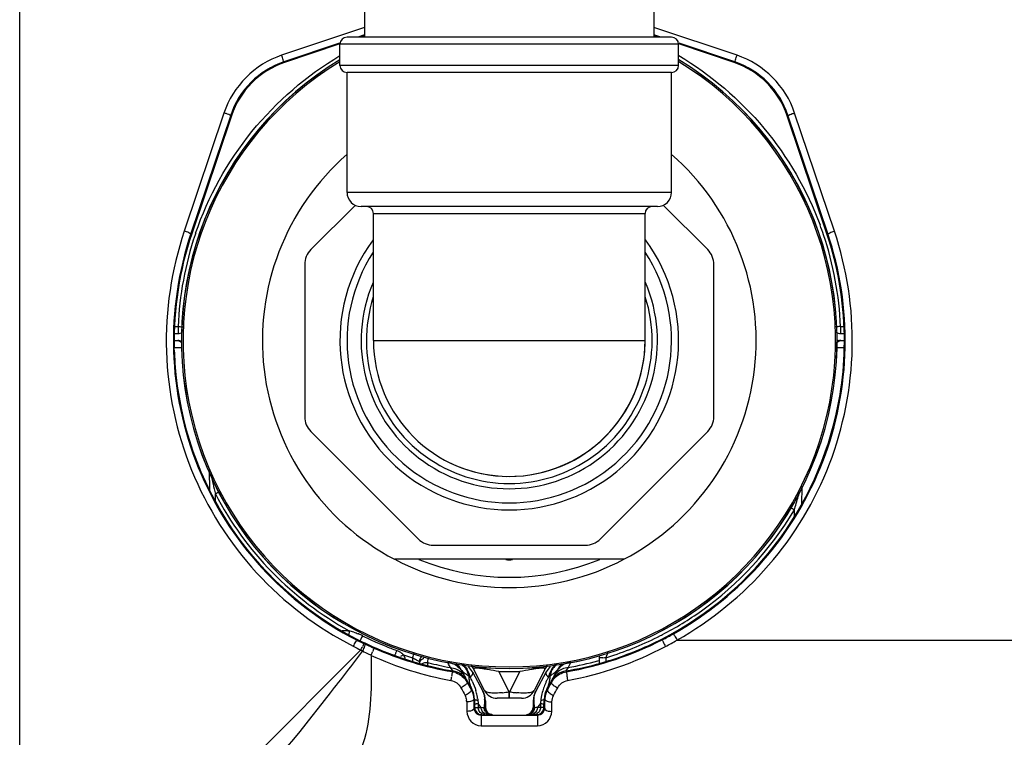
# Model space of a CAD drawing. Header units: millimetres. Extents: x 0 to 4000, y 0 to 3000.
# Tile 148 of 171: x 3023 to 3162, y 1563 to 1665. Entities that reach past the tile are written whole.
import ezdxf

# ---------------------------------------------------------------- set-up
doc = ezdxf.new("R2010")
doc.units = ezdxf.units.MM
doc.header["$LTSCALE"] = 219.99956
doc.layers.get('0').update_dxf_attribs({"linetype": 'CONTINUOUS'})
doc.layers.add('ASSI', color=7, linetype='CONTINUOUS')

msp = doc.modelspace()

# ---------------------------------------------------------------- linework, layer by layer
at = {"color": 9, "linetype": 'CONTINUOUS'}
for p, q in [((3022.78, 1537.68), (3022.78, 1690.68)), ((3071.68, 1664.07), (3059.91, 1660.11)), ((3124.46, 1660.11), (3112.68, 1664.07)), ((3071.68, 1663.03), (3070.7, 1662.7)), ((3113.67, 1662.7), (3112.68, 1663.03)), ((3068.13, 1661.83), (3060.23, 1659.18)), ((3116.18, 1661.68), (3068.18, 1661.68)), ((3124.14, 1659.18), (3116.24, 1661.83)), ((3116.18, 1658.68), (3068.18, 1658.68)), ((3051.74, 1651.93), (3046.1, 1635.17)), ((3052.69, 1651.63), (3047.05, 1634.87)), ((3137.32, 1634.87), (3131.68, 1651.63)), ((3138.27, 1635.17), (3132.63, 1651.93)), ((3115.18, 1640.68), (3069.18, 1640.68)), ((3072.93, 1637.68), (3111.43, 1637.68)), ((3044.8, 1621.66), (3045.23, 1621.66)), ((3045.23, 1621.66), (3045.23, 1620.68)), ((3139.14, 1621.66), (3139.6, 1621.66)), ((3139.14, 1621.66), (3139.14, 1620.68)), ((3044.69, 1618.7), (3044.7, 1618.7)), ((3044.7, 1618.7), (3045.8, 1618.7)), ((3138.57, 1618.7), (3139.67, 1618.7)), ((3049.72, 1598.44), (3049.67, 1601.31)), ((3133.63, 1599.01), (3133.58, 1596.43)), ((3133.63, 1599.01), (3133.58, 1596.43)), ((3050.54, 1597.08), (3050.52, 1597.94)), ((3050.54, 1596.87), (3050.52, 1597.94)), ((3050.54, 1596.87), (3050.54, 1597.08)), ((3132.51, 1595.58), (3132.58, 1595.67)), ((3132.52, 1595.57), (3132.58, 1595.67)), ((3132.58, 1595.67), (3132.56, 1594.77)), ((3068.51, 1578.59), (3068.79, 1578.59)), ((3068.79, 1578.59), (3068.79, 1578.5)), ((3070.51, 1577.27), (3070.57, 1577.38)), ((3113.86, 1577.27), (3113.8, 1577.38)), ((3115.95, 1577.24), (3192.87, 1577.24)), ((3071.14, 1575.83), (3034.96, 1539.65)), ((3071.14, 1575.83), (3071.37, 1575.69)), ((3071.58, 1576.75), (3071.74, 1576.67)), ((3072.81, 1576.18), (3073, 1576.09)), ((3078.45, 1574.75), (3078.44, 1574.24)), ((3080.65, 1574.04), (3080.67, 1574.71)), ((3105.92, 1574.75), (3106.01, 1574.79)), ((3105.92, 1574.75), (3106.01, 1574.78)), ((3105.93, 1574.23), (3105.92, 1574.75)), ((3080.65, 1574.04), (3080.75, 1574.01)), ((3080.65, 1574.04), (3080.75, 1574.01)), ((3080.65, 1573.61), (3080.65, 1574.04)), ((3080.65, 1573.6), (3080.65, 1574.04)), ((3083.58, 1573.84), (3083.45, 1574.09)), ((3083.83, 1573.35), (3083.58, 1573.84)), ((3084.16, 1572.86), (3083.83, 1573.35)), ((3100.54, 1573.35), (3100.21, 1572.86)), ((3100.92, 1574.09), (3100.54, 1573.35)), ((3104.71, 1574.3), (3104.93, 1574.36)), ((3104.71, 1574.3), (3104.93, 1574.36)), ((3084.09, 1572.75), (3084.16, 1572.86)), ((3084.16, 1572.86), (3084.14, 1572.89)), ((3092.16, 1569.9), (3090.7, 1572.78)), ((3093.67, 1572.78), (3092.21, 1569.9)), ((3099.78, 1572.62), (3100.28, 1572.75)), ((3100.23, 1572.89), (3100.21, 1572.86)), ((3100.21, 1572.86), (3100.25, 1572.81)), ((3100.25, 1572.81), (3100.28, 1572.75)), ((3086.21, 1571.23), (3086.29, 1571.34)), ((3086.88, 1570.24), (3086.79, 1570.19)), ((3086.79, 1570.19), (3086.83, 1570.11)), ((3097.48, 1570.24), (3097.58, 1570.19)), ((3097.54, 1570.11), (3097.58, 1570.19)), ((3097.58, 1570.19), (3097.96, 1570.88)), ((3097.96, 1570.88), (3098.16, 1571.23)), ((3098.08, 1571.34), (3098.16, 1571.23)), ((3087.25, 1568.86), (3087.14, 1568.86)), ((3092.21, 1569.9), (3092.16, 1569.9)), ((3092.16, 1569.09), (3092.16, 1569.9)), ((3092.16, 1568.98), (3092.16, 1569.09)), ((3092.21, 1568.98), (3092.21, 1569.9)), ((3097.12, 1568.86), (3097.23, 1568.86)), ((3087.17, 1567.57), (3087.27, 1567.66)), ((3087.6, 1567.68), (3087.78, 1567.68)), ((3087.75, 1568.41), (3087.77, 1568.27)), ((3087.77, 1568.27), (3087.78, 1567.68)), ((3087.88, 1568.11), (3087.77, 1568.27)), ((3087.78, 1567.68), (3088.2, 1567.68)), ((3088.2, 1567.68), (3087.88, 1568.11)), ((3096.38, 1567.96), (3096.17, 1567.68)), ((3096.59, 1567.68), (3096.17, 1567.68)), ((3096.6, 1568.26), (3096.38, 1567.96)), ((3096.6, 1568.26), (3096.59, 1567.68)), ((3096.75, 1567.68), (3096.59, 1567.68)), ((3096.62, 1568.41), (3096.6, 1568.26)), ((3097.2, 1567.57), (3097.1, 1567.66)), ((3088.19, 1566.6), (3096.18, 1566.6)), ((3088.19, 1566.6), (3088.19, 1565.1)), ((3096.18, 1566.6), (3096.18, 1565.1)), ((3088.19, 1565.1), (3096.18, 1565.1))]:
    msp.add_line(p, q, dxfattribs=at)
at = {"color": 7, "linetype": 'CONTINUOUS'}
for p, q in [((3071.68, 1685.68), (3071.68, 1662.68)), ((3112.68, 1685.68), (3112.68, 1662.68)), ((3115.18, 1662.68), (3069.19, 1662.68)), ((3071.68, 1662.9), (3071.03, 1662.68)), ((3113.34, 1662.68), (3112.68, 1662.9)), ((3068.17, 1661.72), (3060.33, 1659.08)), ((3124.04, 1659.08), (3116.2, 1661.72)), ((3115.18, 1657.68), (3069.18, 1657.68)), ((3052.79, 1651.53), (3047.16, 1634.83)), ((3137.21, 1634.83), (3131.58, 1651.53)), ((3070.37, 1638.87), (3064.06, 1632.57)), ((3113.18, 1638.68), (3071.18, 1638.68)), ((3120.31, 1632.57), (3114, 1638.87)), ((3063.18, 1630.45), (3063.18, 1608.91)), ((3121.18, 1608.91), (3121.18, 1630.45)), ((3044.77, 1620.68), (3045.23, 1620.68)), ((3139.14, 1620.68), (3139.68, 1620.68)), ((3044.73, 1619.68), (3045.2, 1619.68)), ((3138.78, 1619.49), (3138.9, 1619.58)), ((3139.14, 1619.68), (3138.9, 1619.64)), ((3138.9, 1619.58), (3139, 1619.63)), ((3138.99, 1619.65), (3138.91, 1619.62)), ((3139.1, 1619.68), (3138.99, 1619.65)), ((3139, 1619.63), (3139.04, 1619.65)), ((3139.04, 1619.68), (3139.14, 1619.68)), ((3139.17, 1619.68), (3139.1, 1619.68)), ((3139.17, 1619.68), (3139.14, 1619.68)), ((3139.17, 1619.68), (3139.68, 1619.68)), ((3139.67, 1618.7), (3139.68, 1619.43)), ((3044.71, 1618.02), (3044.7, 1618.7)), ((3064.06, 1606.79), (3079.29, 1591.56)), ((3105.08, 1591.56), (3120.31, 1606.79)), ((3081.42, 1590.68), (3102.95, 1590.68)), ((3108.43, 1588.68), (3075.94, 1588.68)), ((3077.18, 1575.16), (3076.76, 1574.89)), ((3104.92, 1575.04), (3104.94, 1573.92)), ((3079.44, 1574.19), (3079.43, 1573.92)), ((3086.88, 1570.24), (3085.37, 1573.03)), ((3088.68, 1570.08), (3087.16, 1573.07)), ((3097.21, 1573.07), (3095.69, 1570.08)), ((3097.48, 1570.24), (3099, 1573.03)), ((3086.95, 1572.75), (3088.43, 1570.01)), ((3097.42, 1572.75), (3095.93, 1570.01)), ((3087.25, 1568.86), (3087.27, 1567.66)), ((3093.91, 1568.98), (3090.46, 1568.98)), ((3097.1, 1567.66), (3097.12, 1568.86)), ((3088.8, 1568.63), (3088.81, 1567.66)), ((3095.57, 1568.63), (3095.55, 1567.66))]:
    msp.add_line(p, q, dxfattribs=at)
msp.add_lwpolyline([(3138.9, 1619.64), (3138.66, 1619.54), (3138.65, 1619.53)], dxfattribs=at)
for centre, radius, start, end in [((3069.18, 1661.68), 1, 90, 180), ((3115.18, 1661.68), 1, 0, 90), ((3092.18, 1619.68), 46.47, 121.1523, 58.8477), ((3092.18, 1619.68), 46.46, 121.1294, 58.8706), ((3069.18, 1658.68), 1, 180, 270), ((3115.18, 1658.68), 1, 270, 360), ((3092.18, 1619.68), 35, 131.0972, 242.3396), ((3092.18, 1619.68), 35, 297.6604, 48.9028), ((3071.18, 1640.68), 2, 180, 270), ((3113.18, 1640.68), 2, 270, 360), ((3071.93, 1637.68), 1, 0, 90), ((3112.43, 1637.68), 1, 90, 180), ((3092.18, 1619.68), 24, 143.5173, 36.4812), ((3066.18, 1630.45), 3, 135, 180), ((3092.18, 1619.68), 23, 146.979, 33.0211), ((3118.18, 1630.45), 3, 0, 45), ((3045.23, 1621.68), 1, 270, 306.9853), ((3139.14, 1621.68), 1, 233.0146, 270), ((3045.2, 1618.68), 1, 57.209, 89.999), ((3092.18, 1619.68), 19.25, 180.002, 180.7495), ((3092.18, 1619.68), 19.25, 243.4548, 359.2506), ((3139.17, 1618.67), 1.01, 99.9047, 105.2115), ((3109.78, 1619.95), 29.9, 358.9937, 0.8638), ((3092.8, 1619.56), 46.88, 350.7644, 358.8612), ((3066.18, 1608.91), 3, 180, 225), ((3118.18, 1608.91), 3, 315, 360), ((3081.42, 1593.68), 3, 225, 270), ((3102.95, 1593.68), 3, 270, 315), ((3092.18, 1619.68), 31.05, 269.1157, 270.8843), ((3092.32, 1619.94), 47.79, 242.9242, 245.9668), ((3092.9, 1621.29), 49.38, 244.6219, 245.9861), ((3092.06, 1619.37), 47.17, 245.9737, 246.6139), ((3092.14, 1619.59), 47.4, 246.6355, 254.4537), ((3080.44, 1574.17), 1, 137.3737, 179), ((3092.18, 1619.68), 47.5, 254.429, 260.2749), ((3082.73, 1571.6), 3, 28.4821, 49.6756), ((3084.31, 1571.32), 3, 28.4822, 45.9069), ((3085.38, 1572.17), 2, 26.8832, 45.2045), ((3098.99, 1572.17), 2, 134.7949, 153.1168), ((3100.06, 1571.32), 3, 134.0931, 151.5178), ((3101.64, 1571.6), 3, 130.3243, 151.518), ((3092.18, 1619.68), 47.5, 279.7252, 285.8232), ((3083.65, 1569.91), 3, 28.4859, 80.257), ((3100.72, 1569.91), 3, 99.7426, 151.5141), ((3084.25, 1568.81), 3, 1, 28.4822), ((3100.12, 1568.81), 3, 151.5178, 179), ((3085.8, 1568.58), 3, 1, 28.4822), ((3090.46, 1570.98), 2, 206.8832, 270), ((3093.91, 1570.98), 2, 270, 333.1168), ((3098.57, 1568.58), 3, 151.5178, 179), ((3100.13, 1568.79), 2.9, 153.108, 166.2386), ((3088.27, 1567.68), 1, 180.9999, 270.0001), ((3089.81, 1567.68), 1, 181, 270), ((3094.56, 1567.68), 1, 276.1796, 359), ((3096.1, 1567.68), 1, 270, 359.0001)]:
    msp.add_arc(centre, radius, start, end, dxfattribs=at)
at = {"color": 9, "linetype": 'CONTINUOUS'}
for centre, radius, start, end in [((3092.18, 1619.68), 46.25, 121.2865, 58.7135), ((3092.19, 1619.66), 47, 18.624, 20.4273), ((3092.42, 1619.62), 47.24, 161.4013, 177.5205), ((3092.16, 1619.67), 46.97, 161.0785, 161.361), ((3091.95, 1619.62), 47.24, 2.4795, 18.584), ((3092.18, 1619.68), 21, 156.8533, 23.1467), ((3092.18, 1619.68), 20.25, 162.1784, 17.8217), ((3134.09, 1617.98), 85.94, 191.534, 193.4866), ((3072.39, 1556.17), 47.14, 116.8102, 117.6298), ((3062.57, 1616.94), 73.17, 343.2731, 344.8633), ((3105.09, 1549.51), 53.72, 59.2228, 59.843), ((3063.81, 1616.58), 71.87, 343.0847, 343.2646), ((3092.18, 1619.68), 35, 242.3418, 297.6582), ((3092.18, 1619.68), 33.55, 247.5225, 292.4775), ((3067.46, 1570.19), 8.6, 71.8581, 76.5178), ((3092.68, 1620.65), 48.71, 242.929, 244.3248), ((3066.89, 1568.78), 10.12, 66.7502, 67.4034), ((3067.39, 1569.92), 8.88, 63.3341, 66.8065), ((3092.19, 1619.69), 46.73, 243.5483, 245.7011), ((3092.07, 1620.03), 47.99, 279.8561, 297.0018), ((3092.14, 1619.81), 47.12, 287.8196, 297.1028), ((3092.26, 1619.56), 46.84, 297.1106, 297.4921), ((3092.49, 1619.12), 46.99, 297.0528, 299.2709), ((3092.06, 1618.16), 47.39, 298.0127, 300.2799), ((3092.68, 1620.63), 49.71, 242.9288, 244.3246), ((2965.72, 1626.53), 116.98, 334.3133, 334.559), ((3092.15, 1619.61), 46.64, 245.7018, 245.9728), ((3092.24, 1619.89), 47.83, 246.279, 260.1801), ((3092.17, 1619.65), 46.69, 245.9731, 247.8598), ((3092.21, 1619.74), 46.79, 247.8602, 250.0139), ((3092.52, 1616.36), 45.84, 242.5264, 243.6793), ((3092.05, 1615.42), 44.79, 243.6775, 244.256), ((3052.67, 1583.96), 21.82, 335.975, 337.3778), ((3092.35, 1618.18), 47.42, 245.3862, 259.7562), ((3075.6, 1574.12), 1.89, 30.8496, 33.4709), ((3092.21, 1619.77), 47.08, 251.3774, 252.8371), ((3075.56, 1574.09), 1.94, 13.8441, 30.7864), ((3092.22, 1619.81), 47.12, 252.8372, 253.0053), ((3367.77, 1485.87), 302.66, 162.7936, 162.9231), ((3105.03, 1624.6), 49.86, 270.4446, 271.019), ((3153.52, 1563.94), 48.81, 166.3274, 166.8178), ((3092.23, 1619.54), 46.83, 287.109, 287.8122), ((3092.13, 1619.39), 46.78, 255.9287, 257.7509), ((3092.13, 1619.39), 46.79, 257.751, 259.7825), ((3083.22, 1571.43), 2.65, 40.0829, 47.1718), ((3083.24, 1571.44), 2.63, 28.5293, 40.1014), ((3083.73, 1571.52), 2.93, 30.0867, 32.9881), ((3083.62, 1571.46), 3.06, 13.9999, 30.0115), ((3098.62, 1555.06), 18.31, 97.6855, 99.0121), ((3097.58, 1562.71), 10.59, 96.5844, 97.6445), ((3100.75, 1571.46), 3.06, 149.9899, 166.0018), ((3100.64, 1571.52), 2.93, 147.0094, 149.9147), ((3101.13, 1571.44), 2.63, 139.9149, 151.4708), ((3101.15, 1571.43), 2.65, 132.8282, 139.9334), ((3092.24, 1619.41), 46.8, 280.2186, 285.4573), ((3062.19, 1575.52), 22.1, 349.5595, 351.0887), ((3083.57, 1569.78), 3.02, 70.2824, 80.1625), ((3083.47, 1571.48), 3.05, 12.5246, 28.9361), ((3090.75, 1572.02), 4.3, 178.3706, 180.6407), ((3090.5, 1572.02), 4.05, 180.5962, 187.7814), ((3083.65, 1571.47), 3.03, 10.6908, 14.0047), ((3073.53, 1565.25), 14.75, 24.6643, 27.3617), ((3092.18, 1620.77), 48.01, 268.2308, 271.7692), ((3109.52, 1565.87), 13.29, 154.48, 156.4328), ((3111.28, 1565.03), 15.23, 152.6648, 154.4813), ((3100.72, 1571.47), 3.03, 165.9971, 169.3055), ((3100.9, 1571.48), 3.05, 151.061, 167.4763), ((3122.29, 1575.54), 22.2, 188.9067, 190.4286), ((3090.16, 1571.97), 3.71, 187.7801, 197.8957), ((3089.98, 1571.91), 3.51, 197.9588, 208.4449), ((3094.4, 1571.91), 3.51, 331.5553, 342.0495), ((3094.21, 1571.97), 3.71, 342.1128, 352.2354), ((3079.96, 1567.79), 7.82, 11.6704, 16.9373), ((3080.91, 1567.99), 6.85, 7.918, 11.6243), ((3084.83, 1568.51), 3.88, 353.0547, 4.6331), ((3089.64, 1585.05), 15.35, 275.9385, 279.452), ((3094.82, 1585.67), 15.98, 260.5985, 263.0886), ((3094.59, 1583.84), 14.13, 263.1045, 264.4065), ((3099.5, 1568.51), 3.83, 175.3204, 178.2645), ((3103.83, 1567.92), 7.23, 166.302, 169.8348), ((3100.14, 1568.8), 2.91, 166.2804, 178.7152), ((3084.08, 1568.43), 2.06, 1.3445, 8.6074), ((3085.79, 1548.13), 19.7, 81.7868, 82.9635), ((3084.58, 1568.55), 4.12, 347.0403, 348.0475), ((3084.68, 1568.53), 4.03, 348.034, 353.0543), ((3099.51, 1568.51), 3.85, 178.2656, 181.5355), ((3099.64, 1568.52), 3.98, 181.6117, 193.0273), ((3098.5, 1548.63), 19.2, 96.9952, 98.2044)]:
    msp.add_arc(centre, radius, start, end, dxfattribs=at)
at = {"color": 7, "linetype": 'CONTINUOUS'}
for centre, major_axis, ratio, start_param, end_param in [((3064.16, 1647.7), (-6.07, 10.36), 0.999507, -0.205887, 0.715498), ((3120.21, 1647.7), (6.07, 10.36), 0.999507, -0.715498, 0.205887), ((3092.18, 1619.68), (47.5, 0), 1, 2.817058, 3.162219), ((3092.18, 1619.68), (47.5, 0), 1, 0.015187, 0.324534), ((3092.18, 1619.68), (0, 47.5), 1, -4.677482, -3.614041), ((3092.18, 1619.68), (47.5, 0), 1, -1.098348, -0.161595)]:
    msp.add_ellipse(centre, major_axis=major_axis, ratio=ratio, start_param=start_param, end_param=end_param, dxfattribs=at)
at = {"color": 9, "linetype": 'CONTINUOUS'}
for points, knots in [([(3047.72, 1634.9), (3049.5, 1640.09), (3054.94, 1649.93), (3063.45, 1657.26), (3068.17, 1660.06)], [0, 0, 0, 0, 0.499988, 1, 1, 1, 1]), ([(3059.91, 1660.11), (3058.04, 1659.48), (3054.53, 1657.31), (3052.37, 1653.81), (3051.74, 1651.93)], [0, 0, 0, 0, 0.500017, 1, 1, 1, 1]), ([(3060.23, 1659.18), (3060.17, 1659.25), (3060.12, 1659.59), (3059.99, 1659.89), (3059.91, 1660.11)], [0, 0, 0, 0, 0.297968, 1, 1, 1, 1]), ([(3116.21, 1660.06), (3120.75, 1657.36), (3128.98, 1650.36), (3134.39, 1641.02), (3136.23, 1636.07)], [0, 0, 0, 0, 0.500013, 1, 1, 1, 1]), ([(3124.14, 1659.18), (3124.19, 1659.25), (3124.25, 1659.59), (3124.38, 1659.89), (3124.46, 1660.11)], [0, 0, 0, 0, 0.29797, 1, 1, 1, 1]), ([(3132.63, 1651.93), (3132, 1653.81), (3129.84, 1657.31), (3126.33, 1659.48), (3124.46, 1660.11)], [0, 0, 0, 0, 0.499987, 1, 1, 1, 1]), ([(3060.23, 1659.18), (3058.5, 1658.59), (3055.26, 1656.6), (3053.27, 1653.36), (3052.69, 1651.63)], [0, 0, 0, 0, 0.500022, 1, 1, 1, 1]), ([(3131.68, 1651.63), (3131.1, 1653.36), (3129.1, 1656.6), (3125.87, 1658.59), (3124.14, 1659.18)], [0, 0, 0, 0, 0.499982, 1, 1, 1, 1]), ([(3052.69, 1651.63), (3052.6, 1651.59), (3052.27, 1651.83), (3051.96, 1651.86), (3051.74, 1651.93)], [0, 0, 0, 0, 0.29873, 1, 1, 1, 1]), ([(3131.68, 1651.63), (3131.77, 1651.59), (3132.1, 1651.83), (3132.41, 1651.86), (3132.63, 1651.93)], [0, 0, 0, 0, 0.298728, 1, 1, 1, 1]), ([(3046.1, 1635.17), (3044.27, 1629.73), (3042.54, 1618.1), (3046.2, 1600.92), (3055.59, 1586.08), (3064.95, 1578.98), (3070.06, 1576.37)], [0, 0, 0, 0, 0.250107, 0.500128, 0.750099, 1, 1, 1, 1]), ([(3047.05, 1634.87), (3045.26, 1629.54), (3043.57, 1618.15), (3047.15, 1601.32), (3056.35, 1586.79), (3065.51, 1579.83), (3070.51, 1577.27)], [0, 0, 0, 0, 0.250107, 0.500128, 0.750098, 1, 1, 1, 1]), ([(3047.05, 1634.87), (3046.96, 1634.82), (3046.63, 1635.07), (3046.32, 1635.09), (3046.1, 1635.17)], [0, 0, 0, 0, 0.298729, 1, 1, 1, 1]), ([(3115.46, 1578.13), (3120.23, 1580.81), (3128.92, 1587.88), (3137.52, 1602.22), (3140.76, 1618.62), (3139.06, 1629.69), (3137.32, 1634.87)], [0, 0, 0, 0, 0.25013, 0.500166, 0.750122, 1, 1, 1, 1]), ([(3115.95, 1577.24), (3120.82, 1579.98), (3129.69, 1587.19), (3138.47, 1601.84), (3141.78, 1618.59), (3140.05, 1629.88), (3138.27, 1635.17)], [0, 0, 0, 0, 0.250129, 0.500165, 0.750121, 1, 1, 1, 1]), ([(3137.32, 1634.87), (3137.41, 1634.82), (3137.74, 1635.07), (3138.05, 1635.09), (3138.27, 1635.17)], [0, 0, 0, 0, 0.29873, 1, 1, 1, 1]), ([(3045.23, 1621.66), (3045.4, 1621.66), (3045.62, 1621.65), (3045.84, 1621.64), (3045.89, 1621.64)], [0, 0, 0, 0, 0.780602, 1, 1, 1, 1]), ([(3139.14, 1621.66), (3138.97, 1621.66), (3138.75, 1621.65), (3138.53, 1621.64), (3138.48, 1621.64)], [0, 0, 0, 0, 0.780602, 1, 1, 1, 1]), ([(3050.52, 1597.94), (3052.64, 1593.89), (3058.08, 1586.38), (3065.47, 1580.76), (3069.47, 1578.55)], [0, 0, 0, 0, 0.499986, 1, 1, 1, 1]), ([(3113.88, 1578.01), (3115.8, 1579), (3123.15, 1583.49), (3129.22, 1590.05), (3132.52, 1595.57)], [0, 0, 0, 0, 0.251211, 1, 1, 1, 1]), ([(3070.51, 1577.27), (3070.51, 1577.17), (3070.28, 1576.89), (3070.17, 1576.58), (3070.06, 1576.37)], [0, 0, 0, 0, 0.299834, 1, 1, 1, 1]), ([(3071.37, 1577.85), (3071.33, 1577.77), (3071.22, 1577.54), (3071.11, 1577.31), (3071.03, 1577.17)], [0, 0, 0, 0, 0.363444, 1, 1, 1, 1]), ([(3113.86, 1577.27), (3113.84, 1577.25), (3113.93, 1577.15), (3114.02, 1576.84), (3114.2, 1576.55), (3114.31, 1576.33)], [0, 0, 0, 0, 0.082561, 0.302173, 1, 1, 1, 1]), ([(3115.46, 1578.13), (3115.47, 1578.03), (3115.72, 1577.76), (3115.83, 1577.45), (3115.95, 1577.24)], [0, 0, 0, 0, 0.299809, 1, 1, 1, 1]), ([(3071.58, 1576.75), (3071.58, 1576.73), (3071.48, 1576.58), (3071.43, 1576.42), (3071.36, 1576.28)], [0, 0, 0, 0, 0.075447, 1, 1, 1, 1]), ([(3071.74, 1576.67), (3071.76, 1576.65), (3071.7, 1576.52), (3071.63, 1576.22), (3071.47, 1575.91), (3071.37, 1575.69)], [0, 0, 0, 0, 0.087659, 0.307016, 1, 1, 1, 1]), ([(3073, 1576.09), (3073.04, 1576.05), (3072.88, 1575.84), (3072.86, 1575.69), (3072.81, 1575.56)], [0, 0, 0, 0, 0.280461, 1, 1, 1, 1]), ([(3076.22, 1575.77), (3076.19, 1575.71), (3076.12, 1575.5), (3076.04, 1575.3), (3075.99, 1575.17)], [0, 0, 0, 0, 0.33489, 1, 1, 1, 1]), ([(3071.37, 1575.69), (3069.85, 1573.71), (3063.81, 1565.84), (3057.54, 1558.1), (3052.32, 1552.82)], [0, 0, 0, 0, 0.251548, 1, 1, 1, 1]), ([(3072.6, 1575.07), (3072.63, 1573), (3072.64, 1569.03), (3071.97, 1563.43), (3069.9, 1558.63), (3067.35, 1556.5), (3065.99, 1555.75)], [0, 0, 0, 0, 0.289689, 0.553045, 0.782964, 1, 1, 1, 1]), ([(3075.99, 1575.17), (3075.98, 1575.14), (3075.96, 1575.12), (3075.96, 1575.04), (3075.94, 1575.04)], [0, 0, 0, 0, 0.731301, 1, 1, 1, 1]), ([(3076.91, 1575.4), (3076.92, 1575.39), (3076.96, 1575.36), (3076.99, 1575.33), (3077.01, 1575.32)], [0, 0, 0, 0, 0.500853, 1, 1, 1, 1]), ([(3077.01, 1575.32), (3077.04, 1575.29), (3077.1, 1575.24), (3077.15, 1575.19), (3077.18, 1575.16)], [0, 0, 0, 0, 0.501093, 1, 1, 1, 1]), ([(3079.01, 1574.43), (3079.06, 1574.4), (3079.2, 1574.32), (3079.34, 1574.25), (3079.43, 1574.2)], [0, 0, 0, 0, 0.358716, 1, 1, 1, 1]), ([(3079.92, 1574.6), (3079.94, 1574.62), (3080, 1574.65), (3080.05, 1574.67), (3080.08, 1574.68)], [0, 0, 0, 0, 0.498917, 1, 1, 1, 1]), ([(3105.05, 1574.74), (3105.04, 1574.74), (3105.02, 1574.74), (3104.99, 1574.74), (3104.98, 1574.75)], [0, 0, 0, 0, 0.549804, 1, 1, 1, 1]), ([(3105.92, 1574.75), (3105.93, 1574.8), (3105.96, 1574.91), (3105.98, 1575.02), (3106, 1575.08)], [0, 0, 0, 0, 0.503549, 1, 1, 1, 1]), ([(3079.43, 1574.2), (3079.43, 1574.19), (3079.43, 1574.19), (3079.44, 1574.19), (3079.44, 1574.19)], [0, 0, 0, 0, 0.717073, 1, 1, 1, 1]), ([(3079.79, 1573.85), (3079.83, 1573.88), (3079.92, 1573.94), (3080.02, 1573.98), (3080.07, 1574)], [0, 0, 0, 0, 0.498165, 1, 1, 1, 1]), ([(3085.37, 1573.03), (3085.39, 1572.99), (3085.56, 1572.79), (3085.76, 1572.63), (3085.93, 1572.5)], [0, 0, 0, 0, 0.180016, 1, 1, 1, 1]), ([(3086, 1573.19), (3086.03, 1573.15), (3086.07, 1573.08), (3086.12, 1573), (3086.14, 1572.96)], [0, 0, 0, 0, 0.499366, 1, 1, 1, 1]), ([(3087.17, 1573.2), (3087.16, 1573.19), (3087.13, 1573.14), (3087.15, 1573.09), (3087.16, 1573.07)], [0, 0, 0, 0, 0.469745, 1, 1, 1, 1]), ([(3088.2, 1573.21), (3087.96, 1573.24), (3087.64, 1573.27), (3087.26, 1573.27), (3087.17, 1573.2)], [0, 0, 0, 0, 0.685478, 1, 1, 1, 1]), ([(3090.7, 1572.78), (3090.19, 1572.87), (3089.52, 1573), (3088.84, 1573.11), (3088.68, 1573.13)], [0, 0, 0, 0, 0.760369, 1, 1, 1, 1]), ([(3095.76, 1573.15), (3095.59, 1573.12), (3094.89, 1573), (3094.2, 1572.87), (3093.67, 1572.78)], [0, 0, 0, 0, 0.238272, 1, 1, 1, 1]), ([(3097.21, 1573.07), (3097.22, 1573.1), (3097.24, 1573.25), (3096.81, 1573.28), (3096.57, 1573.25), (3096.37, 1573.23)], [0, 0, 0, 0, 0.110159, 0.372087, 1, 1, 1, 1]), ([(3098.37, 1573.19), (3098.34, 1573.15), (3098.29, 1573.08), (3098.25, 1573), (3098.23, 1572.96)], [0, 0, 0, 0, 0.499366, 1, 1, 1, 1]), ([(3084.09, 1572.75), (3084.14, 1572.72), (3084.01, 1572.43), (3084.04, 1572.26), (3084.01, 1572.1)], [0, 0, 0, 0, 0.283786, 1, 1, 1, 1]), ([(3085.93, 1572.5), (3085.98, 1572.47), (3086.06, 1572.41), (3086.15, 1572.35), (3086.2, 1572.32)], [0, 0, 0, 0, 0.488746, 1, 1, 1, 1]), ([(3086.2, 1572.32), (3086.24, 1572.29), (3086.32, 1572.23), (3086.41, 1572.17), (3086.45, 1572.15)], [0, 0, 0, 0, 0.493012, 1, 1, 1, 1]), ([(3086.45, 1572.15), (3086.47, 1572.13), (3086.51, 1572.11), (3086.55, 1572.08), (3086.57, 1572.07)], [0, 0, 0, 0, 0.496983, 1, 1, 1, 1]), ([(3086.57, 1572.07), (3086.58, 1572.06), (3086.6, 1572.05), (3086.62, 1572.03), (3086.63, 1572.03)], [0, 0, 0, 0, 0.495654, 1, 1, 1, 1]), ([(3086.62, 1572.03), (3086.66, 1572.05), (3086.74, 1572.1), (3086.8, 1572.15), (3086.84, 1572.18)], [0, 0, 0, 0, 0.526966, 1, 1, 1, 1]), ([(3087, 1572.62), (3087, 1572.64), (3086.98, 1572.68), (3086.96, 1572.73), (3086.95, 1572.75)], [0, 0, 0, 0, 0.48271, 1, 1, 1, 1]), ([(3097.75, 1572.03), (3097.77, 1572.04), (3097.8, 1572.07), (3097.84, 1572.09), (3097.86, 1572.11)], [0, 0, 0, 0, 0.503315, 1, 1, 1, 1]), ([(3097.86, 1572.11), (3097.87, 1572.11), (3097.89, 1572.13), (3097.91, 1572.14), (3097.92, 1572.15)], [0, 0, 0, 0, 0.503665, 1, 1, 1, 1]), ([(3100.28, 1572.75), (3100.23, 1572.72), (3100.36, 1572.44), (3100.33, 1572.26), (3100.36, 1572.1)], [0, 0, 0, 0, 0.283773, 1, 1, 1, 1]), ([(3086.09, 1570.98), (3086.04, 1570.94), (3085.81, 1570.74), (3085.55, 1570.58), (3085.33, 1570.47)], [0, 0, 0, 0, 0.207884, 1, 1, 1, 1]), ([(3086.21, 1571.23), (3086.23, 1571.2), (3086.19, 1571.1), (3086.13, 1571.03), (3086.09, 1570.98)], [0, 0, 0, 0, 0.364005, 1, 1, 1, 1]), ([(3086.79, 1570.19), (3086.8, 1570.16), (3086.76, 1569.91), (3086.54, 1569.78), (3086.39, 1569.67)], [0, 0, 0, 0, 0.139095, 1, 1, 1, 1]), ([(3097.58, 1570.19), (3097.57, 1570.16), (3097.61, 1569.91), (3097.82, 1569.78), (3097.98, 1569.67)], [0, 0, 0, 0, 0.139095, 1, 1, 1, 1]), ([(3098.16, 1571.23), (3098.14, 1571.2), (3098.18, 1571.1), (3098.24, 1571.03), (3098.28, 1570.98)], [0, 0, 0, 0, 0.364009, 1, 1, 1, 1]), ([(3098.28, 1570.98), (3098.32, 1570.94), (3098.55, 1570.74), (3098.82, 1570.58), (3099.04, 1570.47)], [0, 0, 0, 0, 0.207882, 1, 1, 1, 1]), ([(3087.14, 1568.86), (3087.14, 1568.73), (3086.71, 1568.51), (3086.38, 1568.48), (3086.14, 1568.47)], [0, 0, 0, 0, 0.357325, 1, 1, 1, 1]), ([(3087.25, 1568.86), (3087.25, 1568.84), (3087.34, 1568.79), (3087.41, 1568.77), (3087.46, 1568.76)], [0, 0, 0, 0, 0.313342, 1, 1, 1, 1]), ([(3087.7, 1568.93), (3087.7, 1568.9), (3087.71, 1568.82), (3087.72, 1568.74), (3087.72, 1568.71)], [0, 0, 0, 0, 0.498899, 1, 1, 1, 1]), ([(3088.43, 1570.01), (3088.45, 1569.98), (3088.48, 1569.92), (3088.51, 1569.85), (3088.52, 1569.82)], [0, 0, 0, 0, 0.446877, 1, 1, 1, 1]), ([(3088.52, 1569.82), (3088.53, 1569.78), (3088.6, 1569.56), (3088.64, 1569.33), (3088.66, 1569.14)], [0, 0, 0, 0, 0.185222, 1, 1, 1, 1]), ([(3088.75, 1568.61), (3088.74, 1568.65), (3088.71, 1568.71), (3088.68, 1568.78), (3088.65, 1568.81)], [0, 0, 0, 0, 0.48894, 1, 1, 1, 1]), ([(3088.66, 1569.14), (3088.67, 1569.09), (3088.68, 1568.99), (3088.69, 1568.88), (3088.69, 1568.83)], [0, 0, 0, 0, 0.475748, 1, 1, 1, 1]), ([(3089.69, 1569.73), (3089.46, 1569.75), (3089.11, 1569.79), (3088.74, 1569.96), (3088.68, 1570.08)], [0, 0, 0, 0, 0.638923, 1, 1, 1, 1]), ([(3091.23, 1569.78), (3091.09, 1569.76), (3090.58, 1569.72), (3090.06, 1569.71), (3089.69, 1569.73)], [0, 0, 0, 0, 0.278566, 1, 1, 1, 1]), ([(3094.79, 1569.74), (3094.68, 1569.73), (3094.16, 1569.7), (3093.63, 1569.73), (3093.22, 1569.77)], [0, 0, 0, 0, 0.214179, 1, 1, 1, 1]), ([(3095.69, 1570.08), (3095.64, 1569.97), (3095.31, 1569.8), (3095, 1569.76), (3094.79, 1569.74)], [0, 0, 0, 0, 0.367209, 1, 1, 1, 1]), ([(3095.68, 1568.83), (3095.68, 1568.85), (3095.68, 1568.91), (3095.69, 1568.96), (3095.69, 1568.99)], [0, 0, 0, 0, 0.511455, 1, 1, 1, 1]), ([(3095.75, 1569.44), (3095.76, 1569.5), (3095.8, 1569.68), (3095.86, 1569.86), (3095.91, 1569.97)], [0, 0, 0, 0, 0.329101, 1, 1, 1, 1]), ([(3095.91, 1569.97), (3095.92, 1569.97), (3095.92, 1569.99), (3095.93, 1570), (3095.93, 1570.01)], [0, 0, 0, 0, 0.515053, 1, 1, 1, 1]), ([(3096.67, 1568.93), (3096.67, 1568.89), (3096.66, 1568.82), (3096.65, 1568.74), (3096.65, 1568.71)], [0, 0, 0, 0, 0.498923, 1, 1, 1, 1]), ([(3096.65, 1568.71), (3096.69, 1568.71), (3096.84, 1568.74), (3096.98, 1568.76), (3097.07, 1568.81)], [0, 0, 0, 0, 0.336076, 1, 1, 1, 1]), ([(3096.71, 1569.19), (3096.71, 1569.15), (3096.69, 1569.06), (3096.68, 1568.97), (3096.67, 1568.93)], [0, 0, 0, 0, 0.498218, 1, 1, 1, 1]), ([(3097.07, 1568.81), (3097.08, 1568.82), (3097.11, 1568.83), (3097.12, 1568.85), (3097.12, 1568.86)], [0, 0, 0, 0, 0.611725, 1, 1, 1, 1]), ([(3097.23, 1568.86), (3097.23, 1568.83), (3097.26, 1568.75), (3097.33, 1568.7), (3097.37, 1568.67)], [0, 0, 0, 0, 0.429007, 1, 1, 1, 1]), ([(3087.17, 1567.57), (3087.17, 1567.51), (3086.94, 1567.16), (3086.49, 1567.13), (3086.17, 1567.13)], [0, 0, 0, 0, 0.157624, 1, 1, 1, 1]), ([(3087.17, 1567.57), (3087.18, 1567.34), (3087.39, 1566.83), (3087.91, 1566.6), (3088.19, 1566.6)], [0, 0, 0, 0, 0.450717, 1, 1, 1, 1]), ([(3087.26, 1568.13), (3087.26, 1568.15), (3087.36, 1568.19), (3087.43, 1568.21), (3087.49, 1568.22)], [0, 0, 0, 0, 0.291078, 1, 1, 1, 1]), ([(3087.27, 1567.66), (3087.27, 1567.69), (3087.45, 1567.64), (3087.52, 1567.67), (3087.6, 1567.68)], [0, 0, 0, 0, 0.251736, 1, 1, 1, 1]), ([(3087.46, 1568.76), (3087.5, 1568.75), (3087.59, 1568.73), (3087.67, 1568.72), (3087.72, 1568.71)], [0, 0, 0, 0, 0.453583, 1, 1, 1, 1]), ([(3087.49, 1568.22), (3087.53, 1568.23), (3087.62, 1568.24), (3087.72, 1568.26), (3087.77, 1568.27)], [0, 0, 0, 0, 0.452784, 1, 1, 1, 1]), ([(3087.72, 1568.71), (3087.73, 1568.66), (3087.74, 1568.56), (3087.75, 1568.46), (3087.75, 1568.41)], [0, 0, 0, 0, 0.501908, 1, 1, 1, 1]), ([(3088.6, 1567.63), (3088.63, 1567.63), (3088.66, 1567.65), (3088.7, 1567.66), (3088.7, 1567.67)], [0, 0, 0, 0, 0.611533, 1, 1, 1, 1]), ([(3088.72, 1567.67), (3088.73, 1567.71), (3088.76, 1567.8), (3088.78, 1567.89), (3088.79, 1567.93)], [0, 0, 0, 0, 0.506332, 1, 1, 1, 1]), ([(3088.72, 1567.67), (3088.73, 1567.67), (3088.76, 1567.67), (3088.79, 1567.67), (3088.8, 1567.67)], [0, 0, 0, 0, 0.623752, 1, 1, 1, 1]), ([(3088.8, 1568.4), (3088.79, 1568.43), (3088.78, 1568.51), (3088.76, 1568.58), (3088.75, 1568.61)], [0, 0, 0, 0, 0.49948, 1, 1, 1, 1]), ([(3088.79, 1567.93), (3088.79, 1567.97), (3088.8, 1568.05), (3088.81, 1568.14), (3088.81, 1568.18)], [0, 0, 0, 0, 0.502605, 1, 1, 1, 1]), ([(3088.81, 1568.18), (3088.8, 1568.21), (3088.8, 1568.29), (3088.8, 1568.36), (3088.8, 1568.4)], [0, 0, 0, 0, 0.499401, 1, 1, 1, 1]), ([(3088.8, 1567.67), (3088.81, 1567.67), (3088.81, 1567.66), (3088.81, 1567.66), (3088.81, 1567.66)], [0, 0, 0, 0, 0.724828, 1, 1, 1, 1]), ([(3095.57, 1567.67), (3095.56, 1567.67), (3095.56, 1567.66), (3095.55, 1567.66), (3095.55, 1567.66)], [0, 0, 0, 0, 0.724853, 1, 1, 1, 1]), ([(3095.56, 1568.18), (3095.56, 1568.13), (3095.57, 1568.05), (3095.58, 1567.96), (3095.59, 1567.92)], [0, 0, 0, 0, 0.497245, 1, 1, 1, 1]), ([(3095.65, 1567.67), (3095.64, 1567.67), (3095.61, 1567.67), (3095.58, 1567.67), (3095.57, 1567.67)], [0, 0, 0, 0, 0.623666, 1, 1, 1, 1]), ([(3095.59, 1567.92), (3095.59, 1567.88), (3095.61, 1567.79), (3095.64, 1567.71), (3095.65, 1567.67)], [0, 0, 0, 0, 0.493966, 1, 1, 1, 1]), ([(3095.77, 1567.63), (3095.74, 1567.63), (3095.71, 1567.65), (3095.67, 1567.66), (3095.67, 1567.67)], [0, 0, 0, 0, 0.611347, 1, 1, 1, 1]), ([(3096.18, 1566.6), (3096.45, 1566.6), (3096.98, 1566.83), (3097.19, 1567.34), (3097.2, 1567.57)], [0, 0, 0, 0, 0.547333, 1, 1, 1, 1]), ([(3096.6, 1568.26), (3096.65, 1568.26), (3096.8, 1568.23), (3096.96, 1568.21), (3097.05, 1568.17)], [0, 0, 0, 0, 0.338334, 1, 1, 1, 1]), ([(3096.65, 1568.71), (3096.64, 1568.66), (3096.63, 1568.56), (3096.62, 1568.46), (3096.62, 1568.41)], [0, 0, 0, 0, 0.501875, 1, 1, 1, 1]), ([(3097.1, 1567.66), (3097.1, 1567.69), (3096.91, 1567.64), (3096.84, 1567.68), (3096.75, 1567.68)], [0, 0, 0, 0, 0.251792, 1, 1, 1, 1]), ([(3097.05, 1568.17), (3097.07, 1568.16), (3097.09, 1568.16), (3097.11, 1568.13), (3097.11, 1568.13)], [0, 0, 0, 0, 0.64657, 1, 1, 1, 1]), ([(3097.2, 1567.57), (3097.2, 1567.51), (3097.43, 1567.16), (3097.88, 1567.13), (3098.2, 1567.13)], [0, 0, 0, 0, 0.157624, 1, 1, 1, 1]), ([(3097.37, 1568.67), (3097.42, 1568.64), (3097.69, 1568.52), (3097.99, 1568.48), (3098.23, 1568.47)], [0, 0, 0, 0, 0.199074, 1, 1, 1, 1]), ([(3086.17, 1567.13), (3086.19, 1566.63), (3086.59, 1565.57), (3087.66, 1565.1), (3088.19, 1565.1)], [0, 0, 0, 0, 0.484975, 1, 1, 1, 1]), ([(3096.18, 1565.1), (3096.71, 1565.1), (3097.78, 1565.57), (3098.18, 1566.63), (3098.2, 1567.13)], [0, 0, 0, 0, 0.51492, 1, 1, 1, 1])]:
    msp.add_open_spline(points, degree=3, knots=knots, dxfattribs=at)
for points in [[(3045.2, 1619.68), (3045.4, 1619.68), (3045.62, 1619.57), (3045.76, 1619.42)], [(3068.79, 1578.59), (3069.02, 1578.59), (3069.25, 1578.59), (3069.46, 1578.53)], [(3070.14, 1578.36), (3070.36, 1578.29), (3070.57, 1578.21), (3070.78, 1578.12)], [(3076.22, 1575.77), (3076.34, 1575.73), (3076.47, 1575.67), (3076.58, 1575.61)], [(3100.45, 1571.52), (3105.27, 1572.39), (3109.99, 1574.03), (3114.31, 1576.33)], [(3076.58, 1575.61), (3076.7, 1575.55), (3076.8, 1575.48), (3076.91, 1575.4)], [(3078.45, 1574.75), (3078.63, 1574.64), (3078.82, 1574.53), (3079.01, 1574.43)], [(3079.44, 1573.92), (3079.48, 1574.19), (3079.68, 1574.47), (3079.92, 1574.6)], [(3105.42, 1574.74), (3105.3, 1574.74), (3105.18, 1574.74), (3105.05, 1574.74)], [(3080.07, 1574), (3080.25, 1574.07), (3080.46, 1574.08), (3080.65, 1574.04)], [(3083.45, 1574.09), (3084.02, 1574.02), (3084.6, 1573.77), (3085.03, 1573.37)], [(3083.83, 1573.35), (3084.12, 1573.32), (3084.42, 1573.24), (3084.69, 1573.12)], [(3084.69, 1573.12), (3084.96, 1573), (3085.21, 1572.83), (3085.42, 1572.63)], [(3085.4, 1573.84), (3085.63, 1573.65), (3085.83, 1573.43), (3086, 1573.19)], [(3085.54, 1573.82), (3085.8, 1573.62), (3086.02, 1573.38), (3086.19, 1573.12)], [(3088.68, 1573.13), (3088.52, 1573.16), (3088.36, 1573.19), (3088.2, 1573.21)], [(3098.83, 1573.82), (3098.57, 1573.62), (3098.35, 1573.38), (3098.18, 1573.12)], [(3098.97, 1573.84), (3098.74, 1573.65), (3098.53, 1573.43), (3098.37, 1573.19)], [(3098.76, 1572.77), (3098.85, 1572.85), (3098.94, 1572.93), (3099, 1573.03)], [(3099.68, 1573.12), (3099.41, 1573), (3099.16, 1572.83), (3098.95, 1572.63)], [(3100.92, 1574.09), (3100.34, 1574.02), (3099.77, 1573.77), (3099.34, 1573.37)], [(3100.54, 1573.35), (3100.25, 1573.32), (3099.95, 1573.24), (3099.68, 1573.12)], [(3085.42, 1572.63), (3085.64, 1572.44), (3085.82, 1572.21), (3085.96, 1571.95)], [(3086.84, 1572.18), (3086.95, 1572.29), (3087.04, 1572.47), (3087, 1572.62)], [(3097.42, 1572.75), (3097.34, 1572.6), (3097.36, 1572.39), (3097.46, 1572.26)], [(3097.46, 1572.26), (3097.54, 1572.17), (3097.64, 1572.09), (3097.75, 1572.03)], [(3097.92, 1572.15), (3097.92, 1571.92), (3097.91, 1571.69), (3097.88, 1571.47)], [(3097.92, 1572.15), (3098.08, 1572.25), (3098.24, 1572.36), (3098.39, 1572.47)], [(3098.39, 1572.47), (3098.52, 1572.57), (3098.65, 1572.66), (3098.76, 1572.77)], [(3098.95, 1572.63), (3098.73, 1572.44), (3098.55, 1572.21), (3098.41, 1571.95)], [(3083.92, 1571.52), (3084.5, 1571.42), (3085.06, 1570.99), (3085.33, 1570.47)], [(3085.33, 1570.47), (3085.53, 1570.1), (3085.72, 1569.74), (3085.91, 1569.38)], [(3086.21, 1571.23), (3086.4, 1570.88), (3086.6, 1570.54), (3086.79, 1570.19)], [(3086.93, 1571.4), (3087.13, 1570.97), (3087.3, 1570.52), (3087.44, 1570.07)], [(3097.04, 1570.41), (3096.95, 1570.15), (3096.87, 1569.89), (3096.81, 1569.63)], [(3097.34, 1571.18), (3097.23, 1570.93), (3097.13, 1570.67), (3097.04, 1570.41)], [(3098.46, 1569.38), (3098.65, 1569.74), (3098.84, 1570.1), (3099.04, 1570.47)], [(3099.04, 1570.47), (3099.31, 1570.99), (3099.87, 1571.42), (3100.45, 1571.52)], [(3086.39, 1569.67), (3086.24, 1569.56), (3086.08, 1569.46), (3085.91, 1569.38)], [(3085.91, 1569.38), (3086.01, 1569.18), (3086.09, 1568.96), (3086.12, 1568.73)], [(3087.14, 1568.86), (3087.15, 1568.43), (3087.16, 1568), (3087.17, 1567.57)], [(3095.68, 1568.83), (3095.61, 1568.62), (3095.54, 1568.39), (3095.61, 1568.19)], [(3095.69, 1568.99), (3095.71, 1569.14), (3095.73, 1569.29), (3095.75, 1569.44)], [(3097.2, 1567.57), (3097.21, 1568), (3097.22, 1568.43), (3097.23, 1568.86)], [(3097.98, 1569.67), (3098.13, 1569.56), (3098.29, 1569.46), (3098.46, 1569.38)], [(3098.23, 1568.47), (3098.24, 1568.79), (3098.32, 1569.1), (3098.46, 1569.38)], [(3086.14, 1568.47), (3086.15, 1568.03), (3086.16, 1567.58), (3086.17, 1567.13)], [(3087.9, 1567.18), (3087.82, 1567.33), (3087.78, 1567.51), (3087.78, 1567.68)], [(3088.33, 1567.18), (3088.25, 1567.33), (3088.2, 1567.51), (3088.2, 1567.68)], [(3088.75, 1567.15), (3088.66, 1567.29), (3088.61, 1567.46), (3088.6, 1567.63)], [(3088.85, 1567.18), (3088.77, 1567.32), (3088.72, 1567.5), (3088.72, 1567.67)], [(3095.77, 1567.63), (3095.75, 1567.31), (3095.55, 1566.96), (3095.27, 1566.81)], [(3095.65, 1567.67), (3095.65, 1567.5), (3095.6, 1567.32), (3095.52, 1567.18)], [(3096.17, 1567.68), (3096.17, 1567.35), (3095.97, 1566.98), (3095.69, 1566.81)], [(3096.59, 1567.68), (3096.59, 1567.51), (3096.55, 1567.33), (3096.47, 1567.18)], [(3098.2, 1567.13), (3098.21, 1567.58), (3098.22, 1568.03), (3098.23, 1568.47)], [(3088.71, 1566.68), (3088.4, 1566.68), (3088.05, 1566.9), (3087.9, 1567.18)], [(3089.15, 1566.68), (3088.83, 1566.68), (3088.48, 1566.9), (3088.33, 1567.18)], [(3089.1, 1566.81), (3088.96, 1566.89), (3088.84, 1567.01), (3088.75, 1567.15)], [(3089.7, 1566.68), (3089.38, 1566.68), (3089.01, 1566.89), (3088.85, 1567.18)], [(3089.57, 1566.68), (3089.41, 1566.68), (3089.24, 1566.73), (3089.1, 1566.81)], [(3095.16, 1566.81), (3095.05, 1566.75), (3094.92, 1566.71), (3094.79, 1566.69)], [(3095.27, 1566.81), (3095.13, 1566.73), (3094.96, 1566.68), (3094.8, 1566.68)], [(3095.52, 1567.18), (3095.43, 1567.03), (3095.3, 1566.9), (3095.16, 1566.81)], [(3095.69, 1566.81), (3095.55, 1566.73), (3095.38, 1566.68), (3095.22, 1566.68)], [(3096.07, 1566.79), (3095.95, 1566.72), (3095.8, 1566.68), (3095.66, 1566.68)], [(3096.47, 1567.18), (3096.38, 1567.02), (3096.24, 1566.87), (3096.07, 1566.79)]]:
    msp.add_open_spline(points, degree=3, dxfattribs=at)
at = {"color": 7, "linetype": 'CONTINUOUS'}
for points, knots in [([(3138.79, 1619.55), (3138.75, 1619.53), (3138.69, 1619.47), (3138.63, 1619.41), (3138.61, 1619.37)], [0, 0, 0, 0, 0.491105, 1, 1, 1, 1]), ([(3138.9, 1619.65), (3138.85, 1619.64), (3138.77, 1619.61), (3138.68, 1619.56), (3138.64, 1619.54)], [0, 0, 0, 0, 0.500205, 1, 1, 1, 1]), ([(3138.8, 1619.68), (3138.77, 1619.68), (3138.72, 1619.68), (3138.67, 1619.67), (3138.65, 1619.67)], [0, 0, 0, 0, 0.480215, 1, 1, 1, 1]), ([(3138.86, 1619.62), (3138.83, 1619.61), (3138.77, 1619.59), (3138.71, 1619.57), (3138.68, 1619.55)], [0, 0, 0, 0, 0.503266, 1, 1, 1, 1]), ([(3138.91, 1619.62), (3138.88, 1619.61), (3138.84, 1619.59), (3138.81, 1619.56), (3138.79, 1619.55)], [0, 0, 0, 0, 0.495639, 1, 1, 1, 1]), ([(3138.99, 1619.66), (3138.97, 1619.65), (3138.92, 1619.64), (3138.88, 1619.63), (3138.86, 1619.62)], [0, 0, 0, 0, 0.489212, 1, 1, 1, 1]), ([(3139.16, 1619.68), (3139.13, 1619.68), (3139.07, 1619.68), (3139.02, 1619.67), (3138.99, 1619.67)], [0, 0, 0, 0, 0.498701, 1, 1, 1, 1]), ([(3139.17, 1619.68), (3139.14, 1619.68), (3139.08, 1619.68), (3139.02, 1619.66), (3138.99, 1619.66)], [0, 0, 0, 0, 0.437118, 1, 1, 1, 1]), ([(3069.45, 1578.12), (3069.45, 1578.11), (3069.45, 1578.08), (3069.45, 1578.05), (3069.45, 1578.04)], [0, 0, 0, 0, 0.508937, 1, 1, 1, 1]), ([(3105.13, 1573.98), (3105.9, 1574.2), (3108.87, 1575.12), (3111.74, 1576.33), (3113.8, 1577.38)], [0, 0, 0, 0, 0.255767, 1, 1, 1, 1])]:
    msp.add_open_spline(points, degree=3, knots=knots, dxfattribs=at)
for points in [[(3069.47, 1578.55), (3069.47, 1578.41), (3069.46, 1578.27), (3069.45, 1578.12)], [(3084.59, 1572.62), (3085.26, 1572.38), (3085.87, 1571.86), (3086.21, 1571.23)], [(3098.16, 1571.23), (3098.5, 1571.86), (3099.11, 1572.38), (3099.78, 1572.62)], [(3086.83, 1570.11), (3087.02, 1569.73), (3087.13, 1569.29), (3087.14, 1568.86)]]:
    msp.add_open_spline(points, degree=3, dxfattribs=at)
at = {"layer": 'ASSI', "color": 7, "linetype": 'CONTINUOUS'}
for p, q in [((3068.18, 1658.68), (3068.18, 1661.68)), ((3116.18, 1658.68), (3116.18, 1661.68)), ((3069.18, 1640.68), (3069.18, 1657.68)), ((3115.18, 1640.68), (3115.18, 1657.68)), ((3072.93, 1619.68), (3072.93, 1637.68)), ((3111.43, 1619.68), (3111.43, 1637.68))]:
    msp.add_line(p, q, dxfattribs=at)
at = {"layer": 'ASSI', "color": 9, "linetype": 'CONTINUOUS'}
msp.add_line((3072.93, 1619.68), (3111.43, 1619.68), dxfattribs=at)
at = {"layer": 'ASSI', "color": 7, "linetype": 'CONTINUOUS'}
msp.add_arc((3092.18, 1619.68), 19.25, 180, 360, dxfattribs=at)

doc.saveas('drawing.dxf')
